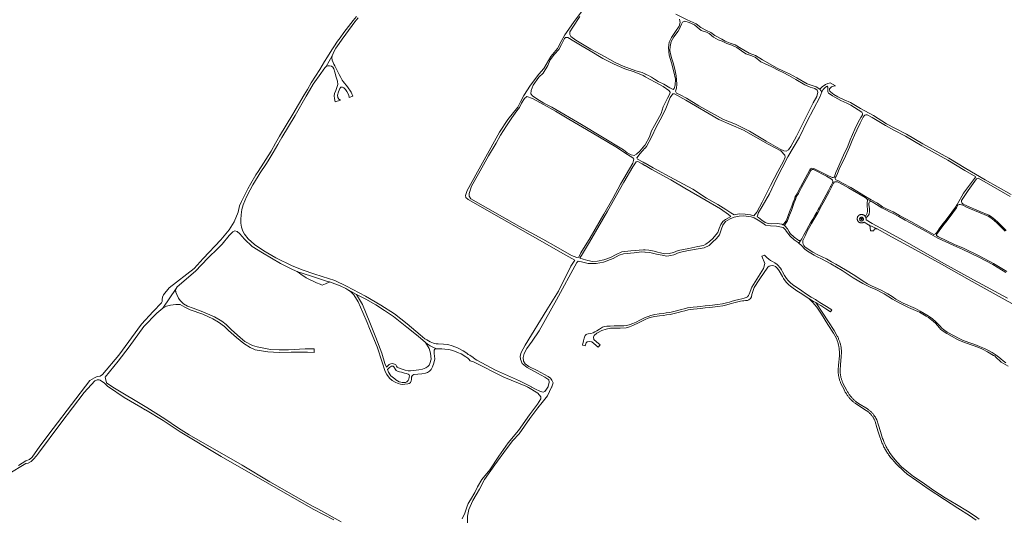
# Model space of a CAD drawing. Extents: x 146402 to 164798, y 455483 to 464134.
# Tile 38 of 256: x 152418 to 153334, y 460378 to 460842. Entities that reach past the tile are written whole.
import ezdxf

# ---------------------------------------------------------------- set-up
doc = ezdxf.new("R2010")
doc.units = 0
doc.header["$LTSCALE"] = 0.2
for name, color, linetype, lineweight in [('B-XX-VH-VERHARDING_BETONSTRAATSTEEN-GV', 252, 'CONTINUOUS', 18), ('B-XX-VH-VERHARDING_FUNDERING_ZAND-GV', 252, 'CONTINUOUS', 18), ('B-XX-VH-VERHARDING_HALFVERHARDING-GV', 252, 'CONTINUOUS', 18), ('B-XX-VH-VERHARDING_TEGEL-GV', 252, 'CONTINUOUS', 18)]:
    doc.layers.add(name, color=color, linetype=linetype, lineweight=lineweight)

msp = doc.modelspace()

# ---------------------------------------------------------------- linework, layer by layer
at = {"layer": 'B-XX-VH-VERHARDING_BETONSTRAATSTEEN-GV'}
for points in [[(152708.63, 460806.599), (152708.857, 460808.541), (152703.243, 460798.45), (152704.804, 460799.059), (152706.312, 460799.092), (152708.288, 460798.715), (152709.498, 460797.705), (152710.235, 460796.164), (152711.159, 460793.197), (152712.689, 460788.637), (152713.77, 460784.673), (152714.025, 460781.859), (152713.141, 460778.901), (152712.198, 460776.075), (152710.964, 460773.463), (152710.741, 460771.144), (152711.075, 460768.73), (152711.703, 460765.559), (152716.429, 460767.033), (152715.035, 460768.098), (152714.223, 460769.484), (152713.821, 460771.916), (152714.764, 460774.799), (152715.827, 460777.883), (152716.815, 460779.138), (152718.322, 460779.319), (152719.591, 460778.543), (152721.33, 460776.94), (152722.551, 460775.228), (152723.64, 460773.157), (152724.45, 460771.594), (152724.748, 460769.803), (152724.66, 460769.6), (152728.192, 460770.702), (152726.413, 460774.56), (152722.984, 460779.577), (152719.124, 460784.369), (152718.178, 460785.891), (152716.766, 460788.318), (152715.305, 460791.142), (152712.619, 460796.605), (152711.394, 460798.962), (152710.406, 460800.619), (152709.652, 460802.23), (152708.942, 460804.472)], [(152689.458, 460603.105), (152676.053, 460607.728), (152676.178, 460607.638), (152679.629, 460605.164), (152684.661, 460601.727), (152694.153, 460597.089), (152697.634, 460595.763), (152699.671, 460594.923), (152701.114, 460595.35), (152702.718, 460596.214), (152706.124, 460597.772), (152706.249, 460597.829), (152704.543, 460598.278)]]:
    msp.add_lwpolyline(points, close=True, dxfattribs=at)
at = {"layer": 'B-XX-VH-VERHARDING_FUNDERING_ZAND-GV'}
for points in [[(152952.317, 460865.314), (152933.275, 460839.544), (152925.287, 460827.923), (152921.915, 460821.661), (152918.46, 460815.257), (152912.255, 460807.82), (152905.634, 460796.494), (152901.072, 460791.186), (152893.378, 460781.076), (152887.099, 460771.353), (152883.964, 460765.448), (152881.67, 460760.729), (152872.181, 460749.056), (152864.41, 460737.334), (152834.428, 460683.109), (152832.82, 460678.279), (152833.16, 460676.422), (152835.341, 460674.564), (152926.291, 460622.898), (152934.68, 460618.19), (152930.83, 460612.6), (152919.435, 460589.32), (152908.591, 460571.741), (152888.38, 460538.847), (152884.628, 460532.06), (152883.764, 460528.769), (152883.956, 460525.911), (152885.565, 460521.785), (152890.148, 460518.237), (152899.934, 460512.887), (152906.545, 460509.25), (152910.354, 460506.672), (152910.649, 460504.564), (152909.846, 460500.418), (152909.655, 460500.125), (152909.574, 460500), (152909.493, 460499.875), (152908.193, 460497.881), (152906.729, 460495.807), (152905.044, 460495.133), (152902.681, 460495.752), (152897.393, 460498.48), (152894.508, 460499.937), (152894.383, 460500), (152894.258, 460500.063), (152883.11, 460505.692), (152860.867, 460515.859), (152843.51, 460525.074), (152841.919, 460525.999), (152840.161, 460527.356), (152837.064, 460529.599), (152835.474, 460530.456), (152834.023, 460531.647), (152830.731, 460533.834), (152825.378, 460536.486), (152820.473, 460538.527), (152816.517, 460539.625), (152812.508, 460540), (152807.498, 460540.149), (152805.717, 460540.198), (152803.21, 460540.745), (152801.621, 460541.491), (152800.088, 460542.181), (152796.993, 460543.923), (152795.086, 460544.84), (152790.808, 460548.564), (152778.468, 460558.961), (152766.848, 460568.041), (152754.13, 460576.324), (152739.781, 460584.518), (152722.149, 460593.897), (152711.175, 460599.166), (152699.582, 460602.994), (152691.917, 460605.549), (152681.966, 460608.881), (152671.594, 460612.94), (152656.545, 460620.404), (152645.301, 460626.829), (152636.48, 460632.746), (152630.588, 460638.071), (152627.189, 460642.433), (152625.662, 460645.287), (152624.566, 460649.007), (152623.908, 460652.73), (152623.774, 460656.267), (152624.03, 460660.076), (152624.111, 460660.365), (152624.726, 460665.269), (152626.136, 460669.716), (152629.181, 460676.967), (152632.447, 460683.561), (152635.117, 460688.233), (152639.887, 460696.258), (152641.932, 460699.583), (152646.95, 460707.17), (152649.158, 460710.689), (152653.956, 460718.522), (152658.179, 460725.887), (152661.967, 460732.455), (152674.287, 460752.958), (152684.669, 460770.931), (152687.776, 460776.043), (152691.182, 460782.089), (152698.276, 460791.932), (152700.349, 460794.929), (152702.041, 460797.129), (152703.243, 460798.45), (152708.857, 460808.541), (152709.668, 460810.485), (152711.038, 460813.32), (152712.293, 460815.453), (152715.41, 460820.025), (152718.225, 460823.964), (152721.552, 460828.7), (152730.046, 460840.027), (152733.05, 460843.663)], [(152731.354, 460845.094), (152728.303, 460841.4), (152719.756, 460830.003), (152716.162, 460825.196), (152713.836, 460821.96), (152710.382, 460816.849), (152708.997, 460814.891), (152706.975, 460811.645), (152704.441, 460807.519), (152701.837, 460803.207), (152697.211, 460795.636), (152689.221, 460783.342), (152685.771, 460777.217), (152682.67, 460772.116), (152672.284, 460754.138), (152659.964, 460733.634), (152656.165, 460727.045), (152651.956, 460719.707), (152647.183, 460711.913), (152644.996, 460708.429), (152639.972, 460700.833), (152637.898, 460697.46), (152633.11, 460689.403), (152630.395, 460684.654), (152624.534, 460672.823), (152622.702, 460668.624), (152621.217, 460662.887), (152617.762, 460653.826), (152613.052, 460646.483), (152605.333, 460637.189), (152588.642, 460619.63), (152580.353, 460610.284), (152557.08, 460592.286), (152551.803, 460585.89), (152550.905, 460583.819), (152550.785, 460581.492), (152550.619, 460579.639), (152550.149, 460578.56), (152542.379, 460570.432), (152531.435, 460558.544), (152510.297, 460529.687), (152495.281, 460511.752), (152492.917, 460510.279), (152490.119, 460509.665), (152487.624, 460508.45), (152483.496, 460506.195), (152449.284, 460461.467), (152436.946, 460444.91), (152429.723, 460434.609), (152427.21, 460432.445), (152423.81, 460431.227), (152417.117, 460427.023)], [(152834.86, 460373.429), (152834.8, 460379.829), (152835.959, 460386.11), (152839.674, 460394.205), (152845.781, 460404.91), (152850.496, 460413.88), (152860.329, 460427.52), (152871.096, 460442.455), (152876.783, 460450.135), (152882.757, 460456.459), (152892.717, 460470.623), (152900.291, 460480.571), (152904.261, 460485.572), (152909.095, 460491.87), (152912.99, 460499.875), (152913.051, 460500), (152913.112, 460500.125), (152913.614, 460501.156), (152914.532, 460503.983), (152913.328, 460506.527), (152912.095, 460508.395), (152909.935, 460509.881), (152906.477, 460511.536), (152899.614, 460515.32), (152891.87, 460519.112), (152888.452, 460521.48), (152886.829, 460524.1), (152886.637, 460527.467), (152887.532, 460531.334), (152889.961, 460535.745), (152894.957, 460542.603), (152901.288, 460552.247), (152917.608, 460581.361), (152936.588, 460616.099), (152937.672, 460617.08), (152940.734, 460616.669), (152947.055, 460615.184), (152954.355, 460615.011), (152961.358, 460616.303), (152970.333, 460619.736), (152975.875, 460622.797), (152979.819, 460624.025), (152989.783, 460624.926), (152996.836, 460625.797), (152999.875, 460625.613), (153000, 460625.605), (153000.125, 460625.597), (153004.244, 460625.348), (153010.638, 460623.84), (153015.796, 460622.744), (153020.209, 460622.018), (153023.868, 460622.475), (153026.734, 460623.096), (153031.582, 460625.228), (153040.219, 460627.181), (153049.232, 460628.638), (153055.005, 460629.719), (153059.449, 460631.756), (153062.751, 460634.829), (153066.363, 460638.298), (153069.075, 460641.668), (153071.094, 460647.251), (153072.241, 460650.78), (153074.767, 460654.025), (153079.083, 460656.493), (153082.881, 460658.099), (153087.525, 460659.254), (153091.87, 460659.456), (153098.803, 460658.351), (153101.597, 460657.503), (153105.308, 460655.445), (153109.529, 460652.503), (153111.976, 460650.868), (153116.655, 460650.162), (153122.198, 460649.741), (153128.463, 460648.608), (153130.675, 460646.475), (153131.662, 460644.859), (153135.002, 460640.54), (153138.811, 460637.143), (153142.277, 460634.623), (153142.937, 460634.048), (153144.875, 460636.681), (153144.019, 460636.328), (153142.911, 460636.429), (153141.998, 460636.958), (153138.654, 460639.65), (153135.028, 460642.99), (153134.064, 460644.55), (153132.581, 460647.459), (153130.134, 460650.217), (153129.266, 460650.593), (153128.212, 460651.05), (153127.06, 460651.549), (153122.725, 460652.242), (153117.741, 460651.988), (153114.348, 460652.193), (153111.737, 460653.169), (153108.687, 460655.274), (153105.487, 460657.785), (153104.315, 460658.489), (153105.561, 460662.557), (153108.998, 460668.169), (153115.825, 460680.019), (153122.165, 460693.855), (153132.653, 460714.438), (153143.599, 460732.821), (153150.779, 460747.664), (153162.665, 460769.818), (153164.331, 460774.865), (153162.628, 460777.524), (153159.026, 460779.644), (153150.931, 460782.415), (153141.192, 460787.878), (153134.356, 460791.609), (153128.809, 460794.174), (153122.741, 460796.891), (153109.069, 460804.605), (153102.681, 460808.74), (153096.693, 460810.771), (153089.471, 460815.327), (153083.846, 460818.649), (153079.119, 460820.277), (153074.529, 460822.145), (153071.374, 460823.823), (153064.729, 460827.294), (153061.116, 460830.076), (153057.188, 460832.036), (153051.776, 460834.72), (153047.571, 460838.195), (153039.169, 460842.061), (153028.643, 460847.202)], [(153031.934, 460842.535), (153032.763, 460839.583), (153031.801, 460836.073), (153028.388, 460831.18), (153024.595, 460825.385), (153022.432, 460821.18), (153021.689, 460816.069), (153022.46, 460808.942), (153024.411, 460802.027), (153026.811, 460793.363), (153028.238, 460786.676), (153027.837, 460780.984), (153026.999, 460777.943), (153025.99, 460777.141), (153022.849, 460778.466), (153017.501, 460782.144), (153012.157, 460784.558), (153008.603, 460786.798), (153005.965, 460788.547), (153002.387, 460790.471), (153000.125, 460791.492), (153000, 460791.548), (152999.875, 460791.604), (152997.351, 460792.743), (152991.492, 460794.329), (152979.568, 460798.797), (152972.132, 460802.07), (152962.259, 460807.695), (152949.406, 460814.687), (152935.402, 460823.056), (152930.902, 460826.42), (152929.812, 460828.356), (152930.08, 460830.758), (152932.675, 460835.19), (152939.407, 460845.065)], [(153340.67, 460679.374), (153316.474, 460693.051), (153298.528, 460703.509), (153282.717, 460713.163), (153258.521, 460726.467), (153243.236, 460735.44), (153232.282, 460741.134), (153224.733, 460745.218), (153212.356, 460752.83), (153200.413, 460759.327), (153195.771, 460762.112), (153190.975, 460764.835), (153185.344, 460767.434), (153179.31, 460770.373), (153175.628, 460772.508), (153172.38, 460774.767), (153171.854, 460775.633), (153171.482, 460776.709), (153171.637, 460777.761), (153172.38, 460778.604), (153173.339, 460779.462), (153175.288, 460780.205), (153177.17, 460780.496), (153172.187, 460783.175), (153171.358, 460783.052), (153170.09, 460782.75), (153167.831, 460781.822), (153164.613, 460779.532), (153162.628, 460777.524), (153164.331, 460774.865), (153165.727, 460777.119), (153167.553, 460779.006), (153168.698, 460779.903), (153169.409, 460780.089), (153169.966, 460779.315), (153170.09, 460778.047), (153169.966, 460776.624), (153170.152, 460774.891), (153170.771, 460773.684), (153172.998, 460772.075), (153174.267, 460771.054), (153176.495, 460769.816), (153182.049, 460766.892), (153187.618, 460764.231), (153191.269, 460762.561), (153201.727, 460756.063), (153202.346, 460754.763), (153202.284, 460753.526), (153200.614, 460751.112), (153198.2, 460746.719), (153195.044, 460740.035), (153193.002, 460735.208), (153190.898, 460730.242), (153188.469, 460724.302), (153184.54, 460715.854), (153179.001, 460703.199), (153177.423, 460699.672), (153176.402, 460696.949), (153175.783, 460695.495), (153174.979, 460695.185), (153174.019, 460695.247), (153169.311, 460697.336), (153156.835, 460703.561), (153155.187, 460703.74), (153154.003, 460703.148), (153153.374, 460702.171), (153144.691, 460686.193), (153141.763, 460680.812), (153140.428, 460678.735), (153139.62, 460677.524), (153139.257, 460675.903), (153138.979, 460674.929), (153137.806, 460672.06), (153136.569, 460668.501), (153135.091, 460664.719), (153133.423, 460660.524), (153132.471, 460657.868), (153131.105, 460654.696), (153130.093, 460653.072), (153129.178, 460651.906), (153128.212, 460651.05), (153129.266, 460650.593), (153129.939, 460651.189), (153130.947, 460652.474), (153132.03, 460654.212), (153133.44, 460657.486), (153134.397, 460660.156), (153136.06, 460664.337), (153137.546, 460668.14), (153138.78, 460671.692), (153139.964, 460674.588), (153140.266, 460675.646), (153140.593, 460677.107), (153141.299, 460678.165), (153142.659, 460680.281), (153145.606, 460685.696), (153151.691, 460696.894), (153154.27, 460701.64), (153154.724, 460702.345), (153155.379, 460702.673), (153156.537, 460702.547), (153168.804, 460696.426), (153173.438, 460693.555), (153174.219, 460692.547), (153174.546, 460691.514), (153174.42, 460690.129), (153172.859, 460687.081), (153172.604, 460686.593), (153170.718, 460682.976), (153166.159, 460674.79), (153161.927, 460667.007), (153161.172, 460665.37), (153159.862, 460662.851), (153158.023, 460659.652), (153156.21, 460656.403), (153154.019, 460652.952), (153152.407, 460650.156), (153150.064, 460646.076), (153147.747, 460641.693), (153145.782, 460638.091), (153144.875, 460636.681), (153142.937, 460634.048), (153145.599, 460631.727), (153148.563, 460628.478), (153151.145, 460626.481), (153157.256, 460622.677), (153159.949, 460621.137), (153164.074, 460619.288), (153172.794, 460614.62), (153183.228, 460608.555), (153193.638, 460601.827), (153202.502, 460596.313), (153209.435, 460592.877), (153214.71, 460590.784), (153222.457, 460586.948), (153230.088, 460581.829), (153236.242, 460578.389), (153245.216, 460574.106), (153253.838, 460570.342), (153255.386, 460569.581), (153261.381, 460566.143), (153263.585, 460564.833), (153268.345, 460561.156), (153270.133, 460559.342), (153273.786, 460555.111), (153274.995, 460553.801), (153276.43, 460552.542), (153280.75, 460549.796), (153290.75, 460544.179), (153292.488, 460543.298), (153298.142, 460541.094), (153310.396, 460536.724), (153313.821, 460535.225), (153318.72, 460532.656), (153324.3, 460529.52), (153325.269, 460528.916), (153326.063, 460528.165), (153331.333, 460523.256), (153337.746, 460519.336)], [(153335.907, 460645.782), (153328.412, 460653.308), (153325.371, 460655.941), (153322.308, 460658.467), (153319.793, 460660.068), (153310.706, 460663.909), (153299.495, 460668.634), (153295.894, 460670.34), (153294.678, 460671.565), (153294.245, 460672.62), (153294.458, 460673.698), (153300.448, 460682.888), (153308.437, 460694.022), (153309.126, 460694.325), (153309.952, 460694.447), (153315.44, 460691.249), (153339.625, 460677.579)], [(153335.785, 460522.657), (153333.153, 460524.52), (153330.861, 460526.183), (153327.587, 460529.13), (153322.876, 460532.026), (153318.998, 460534.243), (153315.9, 460535.905), (153311.189, 460537.895), (153306.656, 460539.608), (153301.316, 460541.547), (153295.321, 460543.764), (153291.593, 460545.426), (153287.437, 460547.643), (153281.141, 460551.194), (153277.564, 460553.436), (153276.103, 460554.67), (153274.466, 460556.71), (153272.4, 460558.977), (153270.612, 460560.69), (153267.363, 460563.41), (153263.282, 460566.181), (153255.777, 460570.765), (153251.696, 460573.107), (153240.236, 460578.12), (153233.385, 460581.847), (153229.859, 460584.19), (153225.854, 460586.86), (153223.033, 460588.472), (153218.952, 460590.436), (153211.295, 460593.912), (153206.812, 460596.179), (153203.034, 460598.547), (153195.15, 460603.962), (153186.485, 460609.252), (153177.531, 460614.289), (153173.35, 460616.707), (153168.64, 460619.251), (153160.756, 460622.954), (153156.021, 460625.724), (153151.663, 460628.419), (153148.691, 460630.686), (153147.709, 460631.795), (153147.054, 460633.054), (153146.701, 460634.212), (153146.639, 460635.346), (153146.853, 460636.542), (153147.268, 460637.764), (153148.805, 460640.862), (153150.92, 460645.094), (153153.309, 460649.637), (153154.875, 460652.146), (153157.104, 460655.87), (153158.929, 460659.139), (153160.775, 460662.351), (153162.107, 460664.911), (153162.858, 460666.54), (153167.071, 460674.288), (153171.634, 460682.482), (153173.784, 460686.603), (153175.439, 460689.834), (153176.015, 460690.745), (153176.603, 460691.179), (153177.469, 460691.179), (153178.955, 460690.993), (153183.627, 460688.518), (153189.16, 460685.585), (153190.867, 460684.681), (153204.62, 460676.342), (153206.307, 460675.337), (153211.327, 460672.482), (153215.415, 460670.007), (153220.158, 460666.741), (153223.907, 460664.883), (153227.494, 460663.213), (153230.128, 460661.896), (153236.194, 460658.725), (153241.969, 460655.451), (153246.554, 460652.942), (153261.405, 460644.711), (153272.458, 460638.657), (153287.24, 460631.701), (153295.649, 460628.053), (153310.367, 460620.894), (153323.553, 460614.055), (153335.736, 460606.548)], [(153336.447, 460607.637), (153324.194, 460615.186), (153310.951, 460622.055), (153296.192, 460629.234), (153287.776, 460632.885), (153273.048, 460639.816), (153271.29, 460640.778), (153271.207, 460641.177), (153271.253, 460641.935), (153272.166, 460643.312), (153275.229, 460647.536), (153278.199, 460651.775), (153280.922, 460655.178), (153286.368, 460662.295), (153289.679, 460666.905), (153291.071, 460669.288), (153292.123, 460670.092), (153293.082, 460669.937), (153295.527, 460669.319), (153299.054, 460667.648), (153310.286, 460662.914), (153319.29, 460659.108), (153321.672, 460657.592), (153324.674, 460655.116), (153327.675, 460652.517), (153335.163, 460644.999)], [(153337.241, 460582.711), (153305.516, 460599.929), (153275.793, 460616.321), (153248.072, 460632.045), (153237.02, 460638.193), (153227.447, 460643.615), (153211.414, 460652.368), (153205.749, 460655.62), (153205.571, 460655.943), (153205.584, 460656.068), (153205.599, 460656.328), (153205.599, 460656.588), (153205.583, 460656.848), (153205.551, 460657.107), (153205.502, 460657.363), (153205.439, 460657.616), (153205.36, 460657.864), (153205.266, 460658.107), (153205.157, 460658.343), (153205.034, 460658.573), (153204.896, 460658.795), (153204.746, 460659.007), (153204.583, 460659.21), (153204.517, 460659.282), (153204.407, 460659.403), (153204.221, 460659.585), (153204.023, 460659.754), (153203.815, 460659.912), (153203.598, 460660.056), (153203.373, 460660.187), (153203.14, 460660.304), (153202.9, 460660.406), (153202.655, 460660.493), (153202.404, 460660.565), (153202.15, 460660.622), (153201.892, 460660.662), (153201.633, 460660.687), (153201.372, 460660.696), (153201.112, 460660.689), (153200.852, 460660.666), (153200.595, 460660.628), (153200.339, 460660.573), (153200.088, 460660.503), (153199.842, 460660.418), (153199.601, 460660.318), (153199.367, 460660.203), (153199.141, 460660.074), (153198.922, 460659.931), (153198.786, 460659.822), (153198.597, 460659.654), (153198.42, 460659.474), (153198.253, 460659.284), (153198.1, 460659.083), (153197.959, 460658.873), (153197.832, 460658.654), (153197.719, 460658.428), (153197.62, 460658.195), (153197.537, 460657.957), (153197.469, 460657.713), (153197.416, 460657.466), (153197.379, 460657.216), (153197.358, 460656.964), (153197.352, 460656.712), (153197.363, 460656.459), (153197.39, 460656.208), (153197.433, 460655.959), (153197.491, 460655.713), (153197.564, 460655.471), (153197.653, 460655.235), (153197.757, 460655.004), (153197.875, 460654.781), (153198.007, 460654.565), (153198.152, 460654.359), (153198.31, 460654.161), (153198.48, 460653.975), (153198.662, 460653.799), (153198.855, 460653.635), (153199.057, 460653.484), (153199.269, 460653.346), (153199.489, 460653.221), (153199.716, 460653.111), (153199.95, 460653.015), (153200.19, 460652.934), (153200.434, 460652.869), (153200.682, 460652.819), (153200.932, 460652.784), (153201.184, 460652.766), (153201.437, 460652.764), (153201.69, 460652.777), (153201.941, 460652.807), (153202.19, 460652.852), (153202.435, 460652.913), (153202.676, 460652.99), (153202.912, 460653.081), (153203.141, 460653.187), (153203.364, 460653.308), (153203.578, 460653.442), (153203.9, 460653.441), (153207.922, 460651.159), (153215.93, 460647.185), (153229.299, 460639.995), (153248.299, 460629.732), (153275.645, 460614.474), (153301.507, 460599.882), (153332.213, 460582.79), (153353.045, 460571.141)], [(152717.334, 460374.425), (152695.367, 460386.503), (152690.622, 460389.167), (152650.686, 460411.588), (152624.945, 460427.276), (152575.75, 460455.501), (152565.894, 460461.86), (152553.223, 460470.425), (152536.272, 460481.091), (152504.693, 460500), (152498.949, 460504.057), (152498.03, 460508.017), (152497.768, 460509.223), (152509.649, 460524.13), (152519.985, 460537.481), (152533.49, 460556.272), (152545.768, 460568.638), (152551.222, 460573.569), (152563.549, 460591.809), (152564.455, 460593.235), (152564.61, 460593.4), (152581.593, 460607.937), (152593.221, 460619.982), (152602.768, 460629.46), (152606.453, 460633.158), (152612.991, 460641.162), (152616.285, 460644.609), (152618.24, 460645.526), (152620.407, 460644.946), (152623.006, 460642.783), (152627.206, 460637.773), (152634.476, 460630.958), (152643.871, 460624.916), (152660.882, 460615.009), (152670.094, 460610.339), (152676.053, 460607.728), (152689.458, 460603.105), (152704.543, 460598.278), (152706.249, 460597.829), (152708.858, 460597.143), (152716.197, 460594.386), (152721.542, 460591.722), (152731.488, 460586.066), (152740.142, 460581.916), (152749.384, 460576.543), (152757.63, 460571.384), (152765.962, 460565.711), (152778.257, 460555.853), (152788.885, 460547.282), (152795.532, 460541.557), (152797.223, 460540.325), (152799.929, 460538.476), (152802.443, 460536.995), (152805.873, 460535.523), (152808.573, 460535.505), (152810.855, 460535.514), (152813.583, 460535.329), (152817.258, 460534.842), (152819.987, 460534.239), (152823.554, 460533.056), (152825.449, 460532.311), (152828.738, 460530.821), (152833.284, 460528.11), (152835.181, 460526.837), (152835.881, 460525.81), (152837.276, 460524.414), (152840.464, 460523.54), (152868.626, 460509.177), (152890.511, 460500.052), (152890.636, 460500), (152890.761, 460499.948), (152891.507, 460499.637), (152900.257, 460494.288), (152902.87, 460490.894), (152903.014, 460488.975), (152900.005, 460484.151), (152892.438, 460474.009), (152882.258, 460459.538), (152872.568, 460447.924), (152863.755, 460435.729), (152855.417, 460422.974), (152847.974, 460413.808), (152843.975, 460406.965), (152841.701, 460401.709), (152837.483, 460395.097), (152835.419, 460391.561), (152834.195, 460388.276), (152832.411, 460382.469), (152829.703, 460377.334)], [(152407.461, 460418.768), (152423.69, 460428.688), (152425.842, 460429.256), (152428.81, 460430.818), (152430.914, 460432.721), (152433.811, 460435.941), (152435.698, 460438.339), (152456.429, 460466.376), (152478.085, 460495.02), (152487.913, 460505.827), (152490.15, 460506.697), (152491.917, 460506.703), (152492.952, 460506.362), (152495.112, 460504.905), (152496.58, 460504.005), (152499.855, 460500.79), (152500.24, 460500.432), (152500.696, 460500.099), (152515.392, 460490.371), (152530.663, 460481.363), (152530.79, 460481.286), (152534.905, 460478.788), (152535.03, 460478.708), (152551.48, 460468.721), (152567.305, 460458.228), (152605.606, 460435.286), (152691.199, 460386.378), (152710.301, 460376.205)]]:
    msp.add_lwpolyline(points, dxfattribs=at)
for points in [[(153024.873, 460805.655), (153023.808, 460809.083), (153023.148, 460813.267), (153023.159, 460817.22), (153024.228, 460821.693), (153026.771, 460826.229), (153030.606, 460831.489), (153032.377, 460834.311), (153033.77, 460837.944), (153034.787, 460839.873), (153036.911, 460840.552), (153040.985, 460839.369), (153045.853, 460837.31), (153048.421, 460834.951), (153052.062, 460832.117), (153057.255, 460830.531), (153059.699, 460829.147), (153063.679, 460825.639), (153067.849, 460823.445), (153071.593, 460822.124), (153076.001, 460819.757), (153080.629, 460818.358), (153085.361, 460816.109), (153089.652, 460813.043), (153093.822, 460810.124), (153098.226, 460808.721), (153102.286, 460807.104), (153107.624, 460802.884), (153111.748, 460800.989), (153117.774, 460798.185), (153124.515, 460794.653), (153128.461, 460793.045), (153133.795, 460790.126), (153140.336, 460786.304), (153148.506, 460781.464), (153153.678, 460779.385), (153157.942, 460777.878), (153160.19, 460776.466), (153160.789, 460774.507), (153159.828, 460770.56), (153156.44, 460764.511), (153149.414, 460750.941), (153140.949, 460733.726), (153135.549, 460723.911), (153133.269, 460720.985), (153131.112, 460719.681), (153129.162, 460719.853), (153125.788, 460721.632), (153112.554, 460729.014), (153097.099, 460738.234), (153083.955, 460744.683), (153072.785, 460749.205), (153049.919, 460761.736), (153038.612, 460768.974), (153032.549, 460772.251), (153029.24, 460773.799), (153028.344, 460775.626), (153029.104, 460778.37), (153029.525, 460781.968), (153029.319, 460785.948), (153028.989, 460789.747), (153027.905, 460794.462), (153026.506, 460800.809)], [(152940.729, 460744.432), (152913.134, 460760.724), (152905.834, 460764.355), (152899.329, 460768.237), (152895.19, 460771.187), (152893.72, 460773.098), (152894.126, 460776.256), (152895.897, 460780.974), (152901.219, 460788.594), (152905.028, 460792.151), (152909.412, 460799.287), (152911.589, 460804.612), (152915.591, 460809.902), (152919.6, 460814.169), (152922.273, 460818.968), (152923.632, 460822.142), (152925.024, 460824.402), (152925.885, 460825.378), (152928.052, 460825.456), (152933.758, 460822.136), (152941.559, 460817.486), (152948.755, 460813.008), (152960.797, 460806.014), (152971.294, 460800.559), (152981.247, 460796.401), (152989.971, 460793.442), (152998.272, 460790.038), (152999.875, 460789.141), (153000, 460789.071), (153000.125, 460789.001), (153009.392, 460783.815), (153016.798, 460779.824), (153021.981, 460776.215), (153023.256, 460774.719), (153023.117, 460772.918), (153020.932, 460768.948), (153016.879, 460760.867), (153014.799, 460754.579), (153011.86, 460749.016), (153008.62, 460743.625), (153006.073, 460738.652), (153004.115, 460733.075), (153000.17, 460725.468), (153000.108, 460725.396), (153000, 460725.271), (152999.892, 460725.146), (152995.229, 460719.73), (152992.142, 460716.914), (152989.804, 460715.744), (152987.057, 460716.287), (152983.38, 460718.122), (152979.777, 460720.853)], [(152854.304, 460715.37), (152861.333, 460727.171), (152865.41, 460734.672), (152870.944, 460743.214), (152875.952, 460750.64), (152880.786, 460757.148), (152883.031, 460760.22), (152885.096, 460764.294), (152887.687, 460768.744), (152889.924, 460770.504), (152895.196, 460768.837), (152906.002, 460762.664), (152916.598, 460756.968), (152928.959, 460749.481), (152950.589, 460736.56), (152972.693, 460723.537), (152983.727, 460716.39), (152988.572, 460713.463), (152989.582, 460712.119), (152988.467, 460708.336), (152977.175, 460688.975), (152969.887, 460675.444), (152961.677, 460661), (152948.723, 460638.981), (152940.06, 460624.948), (152938.217, 460620.884), (152936.355, 460620.584), (152931.553, 460622.487), (152916.977, 460631.008), (152904.928, 460637.548), (152882.972, 460649.568), (152837.795, 460675.248), (152836.163, 460677.586), (152836.216, 460680.303), (152838.376, 460687.105), (152845.031, 460698.654)], [(153044.265, 460684.36), (153027.036, 460693.552), (153007.518, 460704.068), (153000.125, 460708.411), (153000, 460708.484), (152999.875, 460708.557), (152998.269, 460709.501), (152992.839, 460712.307), (152992.291, 460713.403), (152995.551, 460717.552), (152999.887, 460722.331), (153000, 460722.456), (153000.113, 460722.581), (153001.345, 460723.938), (153005.986, 460732.554), (153010.627, 460742.544), (153015.509, 460751.668), (153019.169, 460759.228), (153023.245, 460769.718), (153025.847, 460773.093), (153027.306, 460773.062), (153037.797, 460767.269), (153068.617, 460749.219), (153091.673, 460739.103), (153114.48, 460726.05), (153126.187, 460719.856), (153130.105, 460715.962), (153130.222, 460714.041), (153128.657, 460710.397), (153123.607, 460700.703), (153116.606, 460687.753), (153109.004, 460672.303), (153103.933, 460662.896), (153101.071, 460659.517), (153098.067, 460660.468), (153093.011, 460660.987), (153087.426, 460661.24), (153082.828, 460660.482), (153079.691, 460662.138), (153075.103, 460665.407), (153067.688, 460670.003), (153057.149, 460675.931)], [(153204.574, 460753.139), (153205.409, 460753.603), (153206.632, 460753.579), (153211.315, 460751.031), (153223.693, 460743.418), (153231.309, 460739.299), (153242.23, 460733.622), (153257.494, 460724.661), (153281.675, 460711.365), (153297.464, 460701.725), (153307.565, 460695.839), (153307.551, 460695.291), (153296.338, 460680.531), (153290.246, 460670.016), (153288.772, 460667.494), (153285.5, 460662.938), (153280.071, 460655.844), (153277.334, 460652.423), (153274.349, 460648.163), (153271.278, 460643.928), (153270.325, 460642.678), (153269.644, 460642.291), (153268.734, 460642.179), (153262.032, 460645.849), (153247.181, 460654.08), (153242.601, 460656.586), (153236.815, 460659.866), (153230.72, 460663.053), (153228.059, 460664.383), (153224.47, 460666.054), (153220.818, 460667.864), (153216.1, 460671.113), (153210.422, 460674.254), (153205.164, 460677.339), (153191.497, 460685.781), (153184.22, 460689.637), (153179.342, 460692.221), (153177.593, 460693.035), (153177.036, 460693.468), (153176.82, 460694.211), (153176.974, 460694.984), (153177.624, 460696.083), (153178.924, 460698.991), (153180.687, 460702.751), (153186.348, 460715.038), (153190.288, 460723.507), (153192.73, 460729.48), (153194.83, 460734.435), (153196.856, 460739.225), (153199.969, 460745.816), (153202.304, 460750.067), (153202.934, 460751.159), (153203.801, 460752.489)], [(153000.125, 460627.737), (153000, 460627.744), (152999.875, 460627.751), (152998.527, 460627.829), (152986.683, 460626.739), (152978.45, 460625.864), (152972.979, 460623.346), (152967.77, 460620.605), (152961.468, 460618.384), (152955.567, 460617.094), (152951.188, 460616.87), (152946.801, 460617.762), (152942.327, 460619.211), (152939.134, 460619.89), (152941.596, 460624.048), (152948.175, 460634.995), (152965.131, 460663.8), (152980.094, 460690.787), (152988.46, 460704.992), (152991.536, 460709.699), (152993.088, 460710.048), (152997.132, 460707.879), (152999.875, 460706.299), (153000, 460706.227), (153000.125, 460706.155), (153006.143, 460702.687), (153023.89, 460692.896), (153036.871, 460685.149), (153056.839, 460673.727), (153070.291, 460665.933), (153077.691, 460660.771), (153079.643, 460658.703), (153074.699, 460655.941), (153072.177, 460654.05), (153070.449, 460651.232), (153068.989, 460647.657), (153067.523, 460644.004), (153065.925, 460641.647), (153063.017, 460638.369), (153059.987, 460635.664), (153056.499, 460633.071), (153054.364, 460631.907), (153049.095, 460630.841), (153040.557, 460629.104), (153030.709, 460627.085), (153026.508, 460625.36), (153022.442, 460624.32), (153018.482, 460624.117), (153014.335, 460624.837), (153011.471, 460625.587), (153008.521, 460626.557), (153003.417, 460627.546)], [(153211.327, 460672.482), (153206.307, 460675.337), (153206.895, 460674.416), (153206.972, 460673.411), (153206.663, 460671.894), (153206.606, 460670.919), (153206.539, 460669.759), (153206.554, 460668.096), (153206.895, 460665.683), (153206.957, 460663.703), (153206.678, 460661.753), (153205.657, 460660.113), (153204.517, 460659.282), (153204.583, 460659.21), (153204.746, 460659.007), (153204.896, 460658.795), (153205.034, 460658.573), (153205.157, 460658.343), (153205.266, 460658.107), (153205.36, 460657.864), (153205.439, 460657.616), (153207.067, 460658.803), (153208.492, 460661.092), (153208.85, 460663.598), (153208.78, 460665.845), (153208.453, 460668.163), (153208.225, 460669.527), (153208.179, 460670.935), (153208.426, 460671.879), (153208.921, 460672.498), (153209.726, 460672.761), (153210.484, 460672.807)], [(153201.827, 460654.659), (153201.423, 460654.605), (153201.041, 460654.64), (153200.701, 460654.745), (153200.413, 460654.9), (153200.145, 460655.117), (153199.907, 460655.407), (153199.727, 460655.764), (153199.629, 460656.17), (153199.629, 460656.593), (153199.727, 460656.998), (153199.907, 460657.355), (153200.145, 460657.646), (153200.413, 460657.863), (153200.701, 460658.017), (153201.041, 460658.122), (153201.423, 460658.157), (153201.827, 460658.104), (153202.219, 460657.954), (153202.567, 460657.714), (153202.843, 460657.407), (153203.033, 460657.064), (153203.138, 460656.714), (153203.169, 460656.381), (153203.138, 460656.049), (153203.033, 460655.698), (153202.843, 460655.355), (153202.567, 460655.048), (153202.219, 460654.809)], [(153111.966, 460621.825), (153111.071, 460622.819), (153110.475, 460622.521), (153108.559, 460621.965), (153111.421, 460615.149), (153110.018, 460610.296), (153099.263, 460592.899), (153096.922, 460586.406), (153096.187, 460585.214), (153095.127, 460583.955), (153093.901, 460583.326), (153092.244, 460582.829), (153090.091, 460582.199), (153087.208, 460581.636), (153083.199, 460580.444), (153079.916, 460579.509), (153078.66, 460579.151), (153075.612, 460578.323), (153072.067, 460577.561), (153067.362, 460576.898), (153060.065, 460575.863), (153055.724, 460575.499), (153051.285, 460574.869), (153048.336, 460574.604), (153044.758, 460574.405), (153042.074, 460574.107), (153039.589, 460573.643), (153036.442, 460572.848), (153033.659, 460572.053), (153030.345, 460571.158), (153026.767, 460570.297), (153022.957, 460569.535), (153019.578, 460568.972), (153016.794, 460568.574), (153013.084, 460568.243), (153008.909, 460567.613), (153005.397, 460566.685), (153002.78, 460565.824), (153000, 460564.668), (152994.962, 460562.312), (152991.65, 460560.544), (152988.72, 460559.3), (152986.146, 460558.275), (152983.078, 460557.387), (152980.31, 460556.883), (152977.486, 460556.872), (152974.167, 460556.86), (152971.096, 460556.904), (152967.476, 460556.836), (152964.432, 460556.797), (152962.349, 460556.515), (152960.487, 460555.74), (152957.587, 460553.975), (152955.125, 460552.402), (152953.374, 460551.299), (152951.649, 460550.525), (152949.347, 460549.995), (152946.936, 460549.548), (152945.899, 460549.198), (152945.046, 460548.91), (152944.171, 460548.139), (152943.763, 460547.342), (152943.22, 460545.64), (152942.791, 460543.033), (152941.7, 460539.148), (152943.633, 460538.553), (152944.19, 460538.417), (152944.748, 460540.326), (152945.156, 460541.314), (152946.086, 460542.031), (152948.223, 460542.532), (152950.418, 460542.211), (152952.343, 460540.628), (152956.369, 460537.282), (152958.038, 460539.342), (152954.696, 460542.172), (152952.384, 460544.412), (152951.993, 460546.33), (152952.701, 460547.924), (152954.941, 460550.126), (152955.688, 460550.528), (152959.758, 460552.721), (152963.757, 460553.943), (152967.923, 460554.781), (152971.707, 460554.74), (152976.808, 460554.703), (152982.346, 460555.163), (152985.469, 460555.942), (152988.7, 460557.352), (152994.422, 460560.034), (152997.651, 460561.773), (153000, 460562.877), (153002.896, 460564.076), (153005.844, 460565.054), (153009.141, 460565.832), (153013.307, 460566.381), (153017.01, 460566.711), (153019.864, 460567.119), (153023.295, 460567.691), (153027.17, 460568.466), (153030.809, 460569.342), (153034.16, 460570.247), (153036.929, 460571.038), (153039.991, 460571.811), (153042.35, 460572.251), (153044.913, 460572.536), (153048.472, 460572.734), (153051.5, 460573.006), (153055.935, 460573.635), (153060.275, 460573.999), (153067.624, 460575.042), (153072.395, 460575.714), (153076.055, 460576.501), (153079.163, 460577.345), (153083.723, 460578.644), (153083.815, 460578.671), (153086.289, 460579.3), (153088.724, 460579.93), (153090.53, 460580.245), (153091.871, 460580.394), (153093.296, 460580.46), (153095.118, 460580.725), (153096.444, 460581.189), (153098.183, 460582.58), (153098.879, 460584.088), (153099.385, 460586.193), (153101.587, 460592.654), (153106.144, 460599.721), (153111.475, 460607.529), (153112.833, 460609.766), (153114.219, 460611.604), (153115.495, 460612.416), (153116.82, 460612.962), (153118.327, 460613.095), (153119.702, 460612.863), (153121.226, 460612.25), (153123.297, 460610.262), (153124.788, 460608.291), (153127.704, 460602.841), (153128.664, 460601.217), (153130.271, 460598.997), (153131.696, 460597.341), (153133.85, 460595.204), (153135.407, 460593.961), (153136.536, 460593.124), (153141.172, 460589.687), (153145.81, 460586.701), (153152.7, 460582.265), (153153.033, 460582.05), (153156.777, 460579.665), (153158.698, 460578.634), (153160.852, 460577.478), (153163.602, 460575.855), (153168.141, 460572.74), (153172.349, 460570.057), (153173.707, 460572.045), (153168.671, 460574.927), (153162.641, 460578.77), (153159.783, 460580.571), (153158.433, 460581.421), (153154.557, 460583.839), (153149.123, 460587.252), (153145.91, 460589.455), (153138.96, 460594.25), (153138.803, 460594.359), (153135.341, 460596.91), (153134.198, 460597.904), (153133.071, 460599.08), (153131.547, 460600.952), (153129.625, 460603.901), (153127.753, 460607.148), (153126.809, 460609.086), (153125.931, 460610.743), (153125.003, 460611.72), (153123.993, 460612.896), (153122.784, 460614.072), (153120.597, 460615.53), (153118.46, 460616.839), (153116.803, 460617.883), (153115.014, 460619.208), (153113.291, 460620.666)], [(152563.36, 460591.275), (152563.549, 460591.809), (152551.222, 460573.569), (152554.577, 460575.176), (152558.407, 460576.353), (152563.49, 460576.931), (152567.454, 460576.773), (152571.651, 460574.422), (152576.664, 460571.975), (152588.588, 460567.752), (152597.697, 460563.442), (152603.105, 460560.411), (152608.511, 460556.307), (152612.467, 460552.672), (152619.813, 460546.244), (152626.484, 460540.621), (152632.566, 460536.75), (152637.223, 460534.762), (152649.111, 460532.68), (152659.427, 460532.296), (152670.596, 460532.484), (152685.723, 460532.583), (152692.196, 460532.23), (152692.194, 460532.423), (152692.181, 460535.494), (152692.18, 460535.619), (152683.779, 460535.58), (152668.093, 460534.639), (152659.559, 460534.637), (152651.305, 460535.094), (152638.903, 460537.307), (152634.657, 460538.669), (152627.565, 460542.517), (152623.287, 460546.054), (152615.22, 460553.245), (152610.108, 460558.338), (152606.219, 460561.382), (152599.486, 460565.339), (152587.08, 460570.543), (152579.424, 460573.338), (152574.072, 460575.46), (152570.649, 460577.338), (152567.52, 460580.594), (152565.772, 460582.827), (152564.209, 460586.03), (152563.359, 460588.483), (152563.288, 460588.757), (152563.232, 460589.034), (152563.192, 460589.315), (152563.169, 460589.596), (152563.161, 460589.879), (152563.169, 460590.162), (152563.193, 460590.444), (152563.233, 460590.724), (152563.289, 460591.002)], [(152731.488, 460586.066), (152721.542, 460591.722), (152726.049, 460588.596), (152728.867, 460585.754), (152732.913, 460579.223), (152737.365, 460569.529), (152741.311, 460559.971), (152743.514, 460554.634), (152750.723, 460537.527), (152755.306, 460523.174), (152758.105, 460514.562), (152759.562, 460511.546), (152762.119, 460508.338), (152764.683, 460506.207), (152767.372, 460504.487), (152770.298, 460503.42), (152772.54, 460502.731), (152774.59, 460502.486), (152776.554, 460502.605), (152779.191, 460502.867), (152780.439, 460503.209), (152781.321, 460503.801), (152781.74, 460504.308), (152781.93, 460504.799), (152782.268, 460505.671), (152782.516, 460506.963), (152782.521, 460507.928), (152782.629, 460509.191), (152782.813, 460509.597), (152782.786, 460510.264), (152783.115, 460510.267), (152783.213, 460510.484), (152784.002, 460511.206), (152784.94, 460511.701), (152788.665, 460511.861), (152792.244, 460512.286), (152795.778, 460512.776), (152797.544, 460513.428), (152799.279, 460514.697), (152800.816, 460516.471), (152802.267, 460518.834), (152803.517, 460522.114), (152804.215, 460526.341), (152803.722, 460531.154), (152803.589, 460533.208), (152803.725, 460534.471), (152804.372, 460535.128), (152805.873, 460535.523), (152802.443, 460536.995), (152799.929, 460538.476), (152797.223, 460540.325), (152795.532, 460541.557), (152799.096, 460535.871), (152800.326, 460531.508), (152800.788, 460525.984), (152799.744, 460521.78), (152799.034, 460520.393), (152797.888, 460519.126), (152796.04, 460517.913), (152792.817, 460516.75), (152789.48, 460515.952), (152784.431, 460515.288), (152781.625, 460515.081), (152779.576, 460515.186), (152776.795, 460515.821), (152773.086, 460516.958), (152770.416, 460517.874), (152769.432, 460518.545), (152768.698, 460519.552), (152767.909, 460520.532), (152766.924, 460521.258), (152764.817, 460521.783), (152763.526, 460521.694), (152762.573, 460521.41), (152761.761, 460520.874), (152760.587, 460519.775), (152759.278, 460518.48), (152757.841, 460522.012), (152754.919, 460531.452), (152749.578, 460546.197), (152743.831, 460560.061), (152737.007, 460576.757)], [(152762.051, 460518.067), (152763.022, 460518.933), (152764.133, 460519.438), (152764.801, 460519.524), (152765.456, 460519.331), (152766.097, 460518.902), (152766.727, 460517.944), (152767.147, 460517.25), (152767.679, 460516.278), (152768.405, 460515.557), (152769.744, 460514.894), (152771.36, 460514.26), (152773.199, 460513.738), (152776.096, 460512.928), (152778.045, 460512.545), (152779.613, 460512.011), (152780.373, 460511.453), (152780.724, 460510.496), (152780.479, 460509.104), (152780.04, 460507.488), (152779.392, 460505.966), (152778.365, 460504.902), (152777.749, 460504.507), (152776.978, 460504.231), (152775.624, 460504.121), (152774.071, 460504.287), (152772.751, 460504.534), (152771.262, 460504.922), (152769.477, 460505.701), (152767.986, 460506.65), (152767.055, 460507.51), (152763.465, 460510.368), (152761.124, 460513.94), (152760.194, 460516.227), (152760.928, 460517.088)]]:
    msp.add_lwpolyline(points, close=True, dxfattribs=at)
at = {"layer": 'B-XX-VH-VERHARDING_HALFVERHARDING-GV'}
msp.add_lwpolyline([(153310.744, 460377.104), (153307.001, 460379.738), (153300.038, 460384.327), (153289.714, 460390.584), (153279.299, 460396.911), (153268.56, 460403.686), (153257.708, 460411.284), (153249.737, 460416.693), (153243.526, 460421.519), (153238.608, 460425.832), (153234.191, 460430.453), (153229.861, 460435.522), (153227.422, 460439.184), (153227.345, 460439.299), (153226.826, 460440.092), (153226.32, 460440.894), (153225.828, 460441.704), (153225.349, 460442.522), (153224.884, 460443.348), (153224.433, 460444.182), (153223.997, 460445.023), (153223.574, 460445.871), (153222.773, 460447.588), (153222.393, 460448.456), (153222.029, 460449.33), (153221.679, 460450.211), (153221.345, 460451.097), (153221.025, 460451.988), (153219.107, 460458.701), (153217.301, 460464.645), (153215.481, 460469.601), (153214.685, 460471.121), (153214.573, 460471.319), (153214.253, 460471.86), (153213.92, 460472.394), (153213.574, 460472.919), (153213.214, 460473.435), (153212.842, 460473.942), (153212.456, 460474.44), (153212.058, 460474.927), (153211.648, 460475.405), (153211.226, 460475.872), (153210.792, 460476.328), (153210.346, 460476.773), (153209.89, 460477.207), (153209.422, 460477.629), (153208.944, 460478.039), (153208.456, 460478.437), (153207.958, 460478.823), (153207.45, 460479.196), (153206.933, 460479.556), (153206.407, 460479.903), (153205.872, 460480.237), (153205.329, 460480.556), (153200.094, 460483.882), (153196.748, 460486.016), (153196.318, 460486.347), (153195.764, 460486.79), (153195.221, 460487.246), (153194.688, 460487.714), (153194.166, 460488.194), (153193.654, 460488.685), (153193.154, 460489.188), (153192.666, 460489.702), (153192.189, 460490.227), (153191.724, 460490.762), (153191.271, 460491.308), (153190.831, 460491.864), (153190.403, 460492.429), (153189.988, 460493.004), (153189.587, 460493.588), (153189.198, 460494.181), (153188.823, 460494.783), (153188.462, 460495.393), (153188.115, 460496.011), (153187.781, 460496.636), (153184.051, 460503.699), (153183.946, 460503.918), (153183.681, 460504.5), (153183.43, 460505.088), (153183.194, 460505.683), (153182.973, 460506.283), (153182.767, 460506.889), (153182.576, 460507.499), (153182.401, 460508.115), (153182.24, 460508.734), (153182.096, 460509.357), (153181.966, 460509.984), (153181.853, 460510.614), (153181.755, 460511.247), (153181.673, 460511.881), (153181.606, 460512.518), (153181.556, 460513.156), (153181.521, 460513.796), (153181.503, 460514.436), (153181.5, 460515.076), (153181.513, 460515.716), (153181.899, 460520.649), (153182.539, 460528.487), (153182.698, 460532.289), (153182.698, 460532.304), (153182.686, 460533.012), (153182.657, 460533.72), (153182.612, 460534.428), (153182.552, 460535.135), (153182.476, 460535.84), (153182.384, 460536.543), (153182.277, 460537.245), (153182.153, 460537.944), (153182.015, 460538.64), (153181.861, 460539.333), (153181.691, 460540.022), (153181.506, 460540.708), (153181.306, 460541.389), (153181.09, 460542.066), (153180.86, 460542.738), (153180.614, 460543.405), (153180.354, 460544.066), (153180.079, 460544.721), (153179.79, 460545.37), (153179.486, 460546.012), (153179.168, 460546.648), (153178.836, 460547.276), (153175.796, 460552.692), (153170.608, 460560.626), (153164.786, 460569.847), (153158.698, 460578.634), (153156.777, 460579.665), (153153.033, 460582.05), (153152.7, 460582.265), (153156.08, 460578.694), (153159.653, 460574.284), (153163.972, 460567.834), (153170.047, 460558.238), (153175.236, 460550.054), (153178.041, 460545.048), (153178.324, 460544.362), (153178.593, 460543.67), (153178.847, 460542.971), (153179.086, 460542.268), (153179.31, 460541.559), (153179.518, 460540.846), (153179.712, 460540.129), (153179.889, 460539.407), (153180.052, 460538.683), (153180.198, 460537.955), (153180.329, 460537.224), (153180.444, 460536.49), (153180.544, 460535.754), (153180.628, 460535.016), (153180.696, 460534.277), (153180.748, 460533.537), (153180.784, 460532.795), (153180.804, 460532.053), (153180.808, 460531.311), (153180.796, 460530.569), (153180.769, 460529.828), (153180.725, 460529.087), (153179.892, 460520.459), (153179.665, 460515.886), (153179.657, 460515.257), (153179.664, 460514.573), (153179.687, 460513.889), (153179.726, 460513.205), (153179.78, 460512.523), (153179.851, 460511.842), (153179.938, 460511.163), (153180.04, 460510.487), (153180.158, 460509.813), (153180.292, 460509.142), (153180.441, 460508.474), (153180.606, 460507.81), (153180.787, 460507.15), (153180.983, 460506.494), (153181.194, 460505.843), (153181.42, 460505.197), (153181.661, 460504.557), (153181.917, 460503.923), (153182.188, 460503.295), (153185.085, 460497.841), (153185.345, 460497.251), (153185.642, 460496.612), (153185.954, 460495.981), (153186.28, 460495.356), (153186.62, 460494.739), (153186.973, 460494.13), (153187.341, 460493.528), (153187.722, 460492.936), (153188.116, 460492.352), (153188.523, 460491.777), (153188.943, 460491.212), (153189.375, 460490.657), (153189.82, 460490.111), (153190.277, 460489.576), (153190.747, 460489.051), (153191.227, 460488.537), (153191.719, 460488.034), (153192.223, 460487.542), (153192.737, 460487.062), (153193.262, 460486.594), (153193.798, 460486.137), (153194.343, 460485.694), (153194.899, 460485.262), (153195.464, 460484.843), (153202.355, 460480.236), (153205.826, 460478.121), (153206.174, 460477.898), (153206.64, 460477.582), (153207.097, 460477.254), (153207.544, 460476.913), (153207.982, 460476.558), (153208.409, 460476.192), (153208.826, 460475.814), (153209.233, 460475.424), (153209.628, 460475.022), (153210.011, 460474.61), (153210.383, 460474.187), (153210.743, 460473.753), (153211.09, 460473.309), (153211.425, 460472.856), (153211.746, 460472.393), (153212.055, 460471.921), (153212.35, 460471.441), (153212.631, 460470.953), (153212.899, 460470.456), (153213.152, 460469.953), (153213.391, 460469.442), (153213.616, 460468.925), (153213.825, 460468.402), (153214.02, 460467.872), (153215.718, 460462.18), (153216.975, 460458.421), (153218.834, 460452.676), (153219.065, 460451.939), (153219.359, 460451.051), (153219.668, 460450.168), (153219.992, 460449.29), (153220.331, 460448.418), (153220.684, 460447.552), (153221.053, 460446.692), (153221.436, 460445.839), (153221.834, 460444.992), (153222.246, 460444.152), (153222.673, 460443.32), (153223.113, 460442.495), (153223.568, 460441.677), (153224.036, 460440.867), (153224.519, 460440.066), (153225.015, 460439.273), (153225.525, 460438.488), (153226.047, 460437.713), (153226.583, 460436.946), (153227.133, 460436.189), (153228.396, 460434.528), (153228.698, 460434.158), (153229.555, 460433.127), (153230.424, 460432.106), (153231.304, 460431.095), (153232.197, 460430.095), (153233.1, 460429.105), (153234.016, 460428.126), (153234.943, 460427.158), (153235.881, 460426.201), (153236.83, 460425.255), (153237.79, 460424.321), (153238.761, 460423.397), (153239.742, 460422.486), (153240.734, 460421.585), (153241.737, 460420.697), (153242.749, 460419.821), (153243.772, 460418.957), (153252.717, 460412.513), (153263.226, 460405.271), (153278.681, 460395.133), (153291.093, 460387.345), (153301.977, 460380.536), (153308.115, 460375.978)], dxfattribs=at)
at = {"layer": 'B-XX-VH-VERHARDING_TEGEL-GV'}
for points in [[(153201.827, 460658.104), (153201.423, 460658.157), (153201.041, 460658.122), (153200.701, 460658.017), (153200.413, 460657.863), (153200.145, 460657.646), (153199.907, 460657.355), (153199.727, 460656.998), (153199.629, 460656.593), (153199.629, 460656.17), (153199.727, 460655.764), (153199.907, 460655.407), (153200.145, 460655.117), (153200.413, 460654.9), (153200.701, 460654.745), (153201.041, 460654.64), (153201.423, 460654.605), (153201.827, 460654.659), (153202.219, 460654.809), (153202.567, 460655.048), (153202.843, 460655.355), (153203.033, 460655.698), (153203.138, 460656.049), (153203.169, 460656.381), (153203.138, 460656.714), (153203.033, 460657.064), (153202.843, 460657.407), (153202.567, 460657.714), (153202.219, 460657.954)], [(153202.101, 460656.711), (153200.973, 460657.237), (153200.668, 460656.254), (153201.712, 460655.804)], [(153200.668, 460656.254), (153200.973, 460657.237), (153202.101, 460656.711), (153201.712, 460655.804)], [(153215.93, 460647.185), (153207.922, 460651.159), (153208.296, 460650.915), (153208.464, 460650.775), (153208.623, 460650.624), (153208.769, 460650.462), (153208.904, 460650.289), (153209.025, 460650.107), (153209.133, 460649.917), (153209.227, 460649.719), (153209.306, 460649.515), (153209.37, 460649.306), (153209.418, 460649.092), (153209.451, 460648.876), (153209.468, 460648.657), (153209.469, 460648.439), (153209.454, 460648.22), (153209.644, 460645.356), (153212.919, 460645.349), (153213.102, 460646.923), (153213.209, 460646.992), (153213.399, 460647.098), (153213.596, 460647.191), (153213.8, 460647.269), (153214.009, 460647.331), (153214.437, 460647.41), (153214.655, 460647.425), (153214.872, 460647.424), (153215.09, 460647.408), (153215.306, 460647.376), (153215.518, 460647.327)]]:
    msp.add_lwpolyline(points, close=True, dxfattribs=at)

doc.saveas('drawing.dxf')
